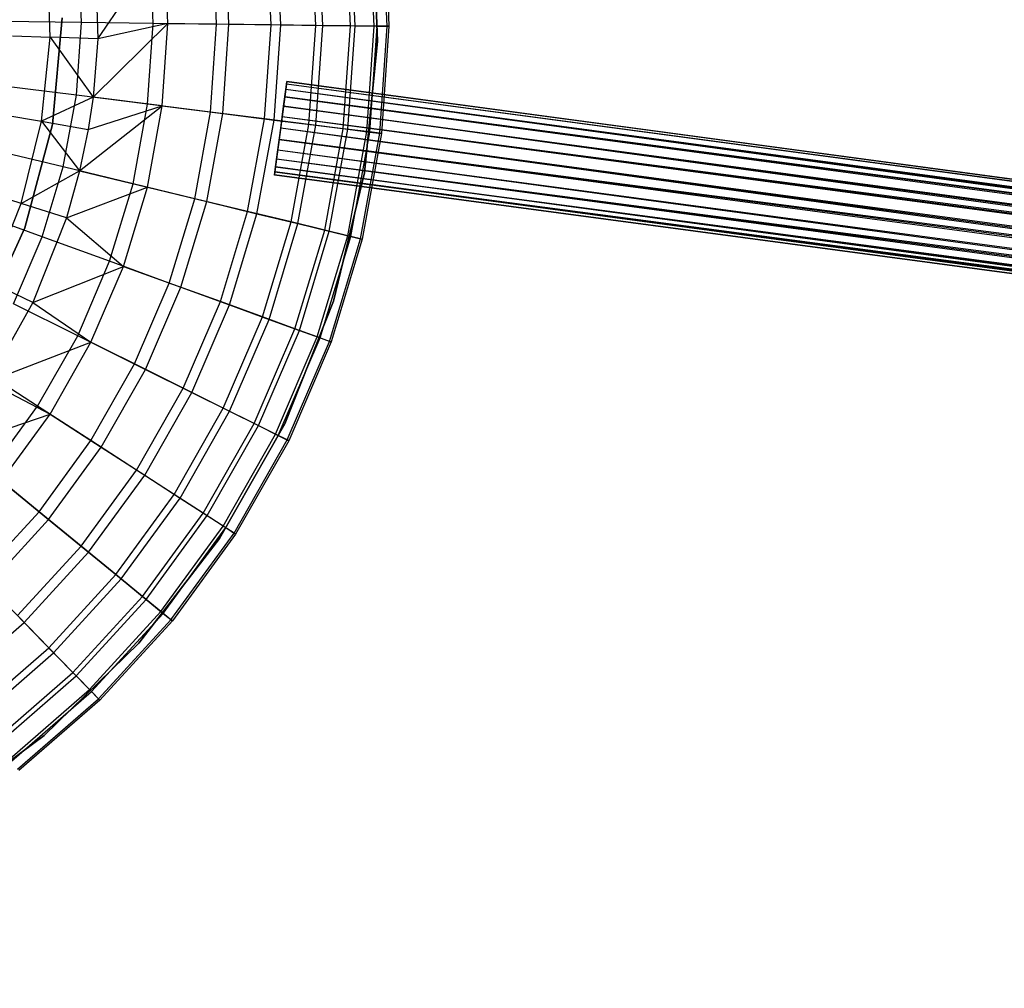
# Model space of a CAD drawing. Extents: x 3 to 49, y 3 to 103.
# Tile 44 of 101: x 28 to 31, y 23 to 26. Entities that reach past the tile are written whole.
import ezdxf

# ---------------------------------------------------------------- set-up
doc = ezdxf.new("R2010")
doc.units = 0
doc.header["$LTSCALE"] = 2.54
doc.layers.get('0').update_dxf_attribs({"linetype": 'CONTINUOUS'})

# ---------------------------------------------------------------- blocks, each defined once
blk = doc.blocks.new('HOTEL-MOOD-11782-11790_STL')
at = {"color": 0}
for p, q in [((29.0213, 26.3735, 125.5751), (29.0386, 25.9553, 125.5751)), ((29.0386, 25.9553, 125.6951), (29.0213, 26.3735, 125.6951)), ((29.0213, 26.3735, 125.5751), (29.0386, 25.9553, 125.5751)), ((29.0386, 25.9553, 125.6951), (29.0213, 26.3735, 125.6951)), ((28.9523, 26.0041, 133.8697), (28.9381, 26.3304, 133.8697)), ((28.9523, 26.0041, 133.8697), (28.9381, 26.3304, 133.8697)), ((28.9673, 26.0039, 132.1575), (28.953, 26.3319, 132.1575)), ((28.9673, 26.0039, 132.1575), (28.953, 26.3319, 132.1575)), ((29.0279, 26.0032, 133.5587), (29.0133, 26.338, 133.5587)), ((29.0279, 26.0032, 133.5587), (29.0133, 26.338, 133.5587)), ((29.0372, 26.0031, 132.5371), (29.0227, 26.3389, 132.5371)), ((29.0372, 26.0031, 132.5371), (29.0227, 26.3389, 132.5371)), ((29.0688, 26.0027, 133.2413), (29.054, 26.342, 133.2413)), ((29.0688, 26.0027, 133.2413), (29.054, 26.342, 133.2413)), ((29.0598, 26.3426, 132.9213), (29.0746, 26.0026, 132.9213)), ((29.0598, 26.3426, 132.9213), (29.0746, 26.0026, 132.9213)), ((28.7012, 26.0073, 134.4575), (28.6882, 26.3055, 134.4575)), ((28.7012, 26.0073, 134.4575), (28.6882, 26.3055, 134.4575)), ((28.7317, 26.0069, 131.423), (28.7185, 26.3085, 131.423)), ((28.7317, 26.0069, 131.423), (28.7185, 26.3085, 131.423)), ((28.8429, 26.0055, 134.1705), (28.8293, 26.3196, 134.1705)), ((28.8429, 26.0055, 134.1705), (28.8293, 26.3196, 134.1705)), ((28.8652, 26.0052, 131.7852), (28.8514, 26.3218, 131.7852)), ((28.8652, 26.0052, 131.7852), (28.8514, 26.3218, 131.7852)), ((28.1524, 25.9627, 130.4228), (28.3632, 26.273, 130.7393)), ((28.1524, 25.9627, 130.4228), (28.3632, 26.273, 130.7393)), ((28.3277, 26.012, 134.9761), (28.3165, 26.2684, 134.9761)), ((28.3277, 26.012, 134.9761), (28.3165, 26.2684, 134.9761)), ((28.3746, 26.0114, 130.7393), (28.3632, 26.273, 130.7393)), ((28.3746, 26.0114, 130.7393), (28.3632, 26.273, 130.7393)), ((28.5287, 26.0095, 134.7271), (28.5166, 26.2884, 134.7271)), ((28.5287, 26.0095, 134.7271), (28.5166, 26.2884, 134.7271)), ((28.5677, 26.009, 131.0735), (28.5554, 26.2922, 131.0735)), ((28.5677, 26.009, 131.0735), (28.5554, 26.2922, 131.0735)), ((28.0016, 25.9683, 130.196), (27.9932, 26.2361, 130.196)), ((28.0016, 25.9683, 130.196), (27.9932, 26.2361, 130.196)), ((28.1005, 26.0149, 135.2015), (28.0904, 26.2458, 135.2015)), ((28.1005, 26.0149, 135.2015), (28.0904, 26.2458, 135.2015)), ((28.1433, 26.2511, 130.4228), (28.1524, 25.9627, 130.4228)), ((28.1433, 26.2511, 130.4228), (28.1524, 25.9627, 130.4228)), ((28.1005, 26.0149, 135.2015), (27.8499, 26.0181, 135.4006)), ((28.1005, 26.0149, 135.2015), (27.8499, 26.0181, 135.4006)), ((28.009, 25.6913, 125.5751), (28.0398, 26.0292, 125.5751)), ((28.0398, 26.0292, 125.6951), (28.009, 25.6913, 125.6951)), ((28.0398, 26.0292, 125.6951), (28.009, 25.6913, 125.6951)), ((28.009, 25.6913, 125.5751), (28.0398, 26.0292, 125.5751)), ((28.0846, 25.7844, 135.2015), (28.1005, 26.0149, 135.2015)), ((28.0846, 25.7844, 135.2015), (28.1005, 26.0149, 135.2015)), ((28.3277, 26.012, 134.9761), (28.1005, 26.0149, 135.2015)), ((28.3277, 26.012, 134.9761), (28.1005, 26.0149, 135.2015)), ((28.1373, 25.7777, 130.4228), (28.3746, 26.0114, 130.7393)), ((28.1373, 25.7777, 130.4228), (28.3746, 26.0114, 130.7393)), ((28.3746, 26.0114, 130.7393), (28.1524, 25.9627, 130.4228)), ((28.3746, 26.0114, 130.7393), (28.1524, 25.9627, 130.4228)), ((28.3101, 25.7561, 134.9761), (28.3277, 26.012, 134.9761)), ((28.3101, 25.7561, 134.9761), (28.3277, 26.012, 134.9761)), ((28.5287, 26.0095, 134.7271), (28.3277, 26.012, 134.9761)), ((28.5287, 26.0095, 134.7271), (28.3277, 26.012, 134.9761)), ((28.3566, 25.7502, 130.7393), (28.3746, 26.0114, 130.7393)), ((28.3566, 25.7502, 130.7393), (28.3746, 26.0114, 130.7393)), ((28.3746, 26.0114, 130.7393), (28.5677, 26.009, 131.0735)), ((28.3746, 26.0114, 130.7393), (28.5677, 26.009, 131.0735)), ((28.5096, 25.731, 134.7271), (28.5287, 26.0095, 134.7271)), ((28.5096, 25.731, 134.7271), (28.5287, 26.0095, 134.7271)), ((28.7012, 26.0073, 134.4575), (28.5287, 26.0095, 134.7271)), ((28.7012, 26.0073, 134.4575), (28.5287, 26.0095, 134.7271)), ((28.5483, 25.7262, 131.0735), (28.5677, 26.009, 131.0735)), ((28.5483, 25.7262, 131.0735), (28.5677, 26.009, 131.0735)), ((28.5677, 26.009, 131.0735), (28.7317, 26.0069, 131.423)), ((28.5677, 26.009, 131.0735), (28.7317, 26.0069, 131.423)), ((28.6807, 25.7095, 134.4575), (28.7012, 26.0073, 134.4575)), ((28.6807, 25.7095, 134.4575), (28.7012, 26.0073, 134.4575)), ((28.8429, 26.0055, 134.1705), (28.7012, 26.0073, 134.4575)), ((28.8429, 26.0055, 134.1705), (28.7012, 26.0073, 134.4575)), ((28.7109, 25.7057, 131.423), (28.7317, 26.0069, 131.423)), ((28.7109, 25.7057, 131.423), (28.7317, 26.0069, 131.423)), ((28.7317, 26.0069, 131.423), (28.8652, 26.0052, 131.7852)), ((28.7317, 26.0069, 131.423), (28.8652, 26.0052, 131.7852)), ((28.8213, 25.6919, 134.1705), (28.8429, 26.0055, 134.1705)), ((28.8213, 25.6919, 134.1705), (28.8429, 26.0055, 134.1705)), ((28.9523, 26.0041, 133.8697), (28.8429, 26.0055, 134.1705)), ((28.9523, 26.0041, 133.8697), (28.8429, 26.0055, 134.1705)), ((28.8434, 25.6891, 131.7852), (28.8652, 26.0052, 131.7852)), ((28.8434, 25.6891, 131.7852), (28.8652, 26.0052, 131.7852)), ((28.8652, 26.0052, 131.7852), (28.9673, 26.0039, 132.1575)), ((28.8652, 26.0052, 131.7852), (28.9673, 26.0039, 132.1575)), ((28.9298, 25.6783, 133.8697), (28.9523, 26.0041, 133.8697)), ((28.9298, 25.6783, 133.8697), (28.9523, 26.0041, 133.8697)), ((28.9447, 25.6764, 132.1575), (28.9673, 26.0039, 132.1575)), ((28.9447, 25.6764, 132.1575), (28.9673, 26.0039, 132.1575)), ((29.0279, 26.0032, 133.5587), (28.9523, 26.0041, 133.8697)), ((29.0279, 26.0032, 133.5587), (28.9523, 26.0041, 133.8697)), ((28.9673, 26.0039, 132.1575), (29.0372, 26.0031, 132.5371)), ((28.9673, 26.0039, 132.1575), (29.0372, 26.0031, 132.5371)), ((29.0048, 25.6689, 133.5587), (29.0279, 26.0032, 133.5587)), ((29.0048, 25.6689, 133.5587), (29.0279, 26.0032, 133.5587)), ((29.0142, 25.6677, 132.5371), (29.0372, 26.0031, 132.5371)), ((29.0142, 25.6677, 132.5371), (29.0372, 26.0031, 132.5371)), ((29.0688, 26.0027, 133.2413), (29.0279, 26.0032, 133.5587)), ((29.0688, 26.0027, 133.2413), (29.0279, 26.0032, 133.5587)), ((29.0372, 26.0031, 132.5371), (29.0746, 26.0026, 132.9213)), ((29.0372, 26.0031, 132.5371), (29.0746, 26.0026, 132.9213)), ((29.0455, 25.6638, 133.2413), (29.0688, 26.0027, 133.2413)), ((29.0455, 25.6638, 133.2413), (29.0688, 26.0027, 133.2413)), ((29.0746, 26.0026, 132.9213), (29.0512, 25.663, 132.9213)), ((29.0746, 26.0026, 132.9213), (29.0512, 25.663, 132.9213)), ((29.0746, 26.0026, 132.9213), (29.0688, 26.0027, 133.2413)), ((29.0746, 26.0026, 132.9213), (29.0688, 26.0027, 133.2413)), ((27.8816, 25.9727, 129.9515), (28.0016, 25.9683, 130.196)), ((27.8816, 25.9727, 129.9515), (28.0016, 25.9683, 130.196)), ((27.9734, 25.7018, 130.196), (28.0016, 25.9683, 130.196)), ((27.9734, 25.7018, 130.196), (28.0016, 25.9683, 130.196)), ((28.0016, 25.9683, 130.196), (28.1373, 25.7777, 130.4228)), ((28.1524, 25.9627, 130.4228), (28.0016, 25.9683, 130.196)), ((28.1524, 25.9627, 130.4228), (28.0016, 25.9683, 130.196)), ((28.0016, 25.9683, 130.196), (28.1373, 25.7777, 130.4228)), ((28.1524, 25.9627, 130.4228), (28.1373, 25.7777, 130.4228)), ((28.1524, 25.9627, 130.4228), (28.1373, 25.7777, 130.4228)), ((29.0386, 25.9553, 125.5751), (28.9975, 25.5388, 125.5751)), ((28.9975, 25.5388, 125.6951), (29.0386, 25.9553, 125.6951)), ((29.0386, 25.9553, 125.5751), (28.9975, 25.5388, 125.5751)), ((28.9975, 25.5388, 125.6951), (29.0386, 25.9553, 125.6951)), ((29.0386, 25.9553, 125.5751), (29.0386, 25.9553, 125.6951)), ((29.0386, 25.9553, 125.5751), (29.0386, 25.9553, 125.6951)), ((28.7482, 25.8024, 125.9566), (28.7516, 25.8277, 125.8895)), ((28.7482, 25.8024, 125.9566), (28.7516, 25.8277, 125.8895)), ((28.7516, 25.8277, 125.8895), (28.7504, 25.8191, 125.8182)), ((28.7516, 25.8277, 125.8895), (28.7504, 25.8191, 125.8182)), ((28.7516, 25.8277, 125.8895), (47.9726, 23.2507, 125.8895)), ((47.9692, 23.2255, 125.9566), (28.7516, 25.8277, 125.8895)), ((47.9692, 23.2255, 125.9566), (28.7516, 25.8277, 125.8895)), ((47.9715, 23.2421, 125.9246), (28.7516, 25.8277, 125.8895)), ((47.9715, 23.2421, 125.9246), (28.7516, 25.8277, 125.8895)), ((28.7516, 25.8277, 125.8895), (47.9726, 23.2507, 125.8895)), ((28.0846, 25.7844, 135.2015), (27.8359, 25.8156, 135.4006)), ((28.0846, 25.7844, 135.2015), (27.8359, 25.8156, 135.4006)), ((28.741, 25.7492, 126.0042), (28.7482, 25.8024, 125.9566)), ((28.741, 25.7492, 126.0042), (28.7482, 25.8024, 125.9566)), ((28.7504, 25.8191, 125.8182), (28.745, 25.7787, 125.7591)), ((28.7504, 25.8191, 125.8182), (28.745, 25.7787, 125.7591)), ((47.9621, 23.1722, 126.0042), (28.7482, 25.8024, 125.9566)), ((47.9661, 23.2017, 125.9837), (28.7482, 25.8024, 125.9566)), ((47.9621, 23.1722, 126.0042), (28.7482, 25.8024, 125.9566)), ((47.9661, 23.2017, 125.9837), (28.7482, 25.8024, 125.9566)), ((47.9692, 23.2255, 125.9566), (28.7482, 25.8024, 125.9566)), ((47.9692, 23.2255, 125.9566), (28.7482, 25.8024, 125.9566)), ((47.9726, 23.2507, 125.8533), (28.7504, 25.8191, 125.8182)), ((47.9726, 23.2507, 125.8895), (28.7504, 25.8191, 125.8182)), ((47.9726, 23.2507, 125.8895), (28.7504, 25.8191, 125.8182)), ((47.9726, 23.2507, 125.8533), (28.7504, 25.8191, 125.8182)), ((47.9715, 23.2421, 125.8182), (28.7504, 25.8191, 125.8182)), ((47.9715, 23.2421, 125.8182), (28.7504, 25.8191, 125.8182)), ((28.1373, 25.7777, 130.4228), (27.9734, 25.7018, 130.196)), ((28.1373, 25.7777, 130.4228), (27.9734, 25.7018, 130.196)), ((28.043, 25.557, 135.2015), (28.0846, 25.7844, 135.2015)), ((28.043, 25.557, 135.2015), (28.0846, 25.7844, 135.2015)), ((28.3101, 25.7561, 134.9761), (28.0846, 25.7844, 135.2015)), ((28.3101, 25.7561, 134.9761), (28.0846, 25.7844, 135.2015)), ((28.1373, 25.7777, 130.4228), (28.122, 25.6758, 130.4228)), ((28.1373, 25.7777, 130.4228), (28.122, 25.6758, 130.4228)), ((28.3566, 25.7502, 130.7393), (28.1373, 25.7777, 130.4228)), ((28.3566, 25.7502, 130.7393), (28.1373, 25.7777, 130.4228)), ((28.745, 25.7787, 125.7591), (28.7365, 25.7157, 125.7258)), ((28.745, 25.7787, 125.7591), (28.7365, 25.7157, 125.7258)), ((28.745, 25.7787, 125.7591), (47.9661, 23.2017, 125.7591)), ((47.9715, 23.2421, 125.8182), (28.745, 25.7787, 125.7591)), ((47.9715, 23.2421, 125.8182), (28.745, 25.7787, 125.7591)), ((47.9692, 23.2255, 125.7862), (28.745, 25.7787, 125.7591)), ((47.9692, 23.2255, 125.7862), (28.745, 25.7787, 125.7591)), ((28.745, 25.7787, 125.7591), (47.9661, 23.2017, 125.7591)), ((28.0947, 25.5445, 130.4228), (28.3566, 25.7502, 130.7393)), ((28.0947, 25.5445, 130.4228), (28.3566, 25.7502, 130.7393)), ((28.122, 25.6758, 130.4228), (28.3566, 25.7502, 130.7393)), ((28.122, 25.6758, 130.4228), (28.3566, 25.7502, 130.7393)), ((28.2639, 25.5037, 134.9761), (28.3101, 25.7561, 134.9761)), ((28.2639, 25.5037, 134.9761), (28.3101, 25.7561, 134.9761)), ((28.3095, 25.4926, 130.7393), (28.3566, 25.7502, 130.7393)), ((28.3095, 25.4926, 130.7393), (28.3566, 25.7502, 130.7393)), ((28.5096, 25.731, 134.7271), (28.3101, 25.7561, 134.9761)), ((28.5096, 25.731, 134.7271), (28.3101, 25.7561, 134.9761)), ((28.3566, 25.7502, 130.7393), (28.5483, 25.7262, 131.0735)), ((28.3566, 25.7502, 130.7393), (28.5483, 25.7262, 131.0735)), ((28.7318, 25.6801, 126.0214), (28.741, 25.7492, 126.0042)), ((28.7318, 25.6801, 126.0214), (28.741, 25.7492, 126.0042)), ((28.741, 25.7492, 126.0042), (47.9621, 23.1722, 126.0042)), ((47.9528, 23.1031, 126.0214), (28.741, 25.7492, 126.0042)), ((47.9528, 23.1031, 126.0214), (28.741, 25.7492, 126.0042)), ((47.9576, 23.1387, 126.0171), (28.741, 25.7492, 126.0042)), ((47.9576, 23.1387, 126.0171), (28.741, 25.7492, 126.0042)), ((28.741, 25.7492, 126.0042), (47.9621, 23.1722, 126.0042)), ((27.8551, 25.7226, 129.9515), (27.9734, 25.7018, 130.196)), ((27.8551, 25.7226, 129.9515), (27.9734, 25.7018, 130.196)), ((28.4593, 25.4564, 134.7271), (28.5096, 25.731, 134.7271)), ((28.4593, 25.4564, 134.7271), (28.5096, 25.731, 134.7271)), ((28.4972, 25.4473, 131.0735), (28.5483, 25.7262, 131.0735)), ((28.4972, 25.4473, 131.0735), (28.5483, 25.7262, 131.0735)), ((28.6807, 25.7095, 134.4575), (28.5096, 25.731, 134.7271)), ((28.6807, 25.7095, 134.4575), (28.5096, 25.731, 134.7271)), ((28.5483, 25.7262, 131.0735), (28.7109, 25.7057, 131.423)), ((28.5483, 25.7262, 131.0735), (28.7109, 25.7057, 131.423)), ((28.627, 25.4159, 134.4575), (28.6807, 25.7095, 134.4575)), ((28.627, 25.4159, 134.4575), (28.6807, 25.7095, 134.4575)), ((28.6566, 25.4088, 131.423), (28.7109, 25.7057, 131.423)), ((28.6566, 25.4088, 131.423), (28.7109, 25.7057, 131.423)), ((28.8213, 25.6919, 134.1705), (28.6807, 25.7095, 134.4575)), ((28.8213, 25.6919, 134.1705), (28.6807, 25.7095, 134.4575)), ((28.7109, 25.7057, 131.423), (28.8434, 25.6891, 131.7852)), ((28.7109, 25.7057, 131.423), (28.8434, 25.6891, 131.7852)), ((28.7365, 25.7157, 125.7258), (28.727, 25.6445, 125.7258)), ((28.7365, 25.7157, 125.7258), (28.727, 25.6445, 125.7258)), ((47.9661, 23.2017, 125.7591), (28.7365, 25.7157, 125.7258)), ((47.9621, 23.1722, 125.7386), (28.7365, 25.7157, 125.7258)), ((47.9661, 23.2017, 125.7591), (28.7365, 25.7157, 125.7258)), ((47.9621, 23.1722, 125.7386), (28.7365, 25.7157, 125.7258)), ((47.9576, 23.1387, 125.7258), (28.7365, 25.7157, 125.7258)), ((47.9576, 23.1387, 125.7258), (28.7365, 25.7157, 125.7258)), ((27.9092, 25.4417, 130.196), (27.9734, 25.7018, 130.196)), ((27.9092, 25.4417, 130.196), (27.9734, 25.7018, 130.196)), ((27.9216, 25.3636, 125.5751), (28.009, 25.6913, 125.5751)), ((28.009, 25.6913, 125.6951), (27.9216, 25.3636, 125.6951)), ((28.009, 25.6913, 125.6951), (27.9216, 25.3636, 125.6951)), ((27.9216, 25.3636, 125.5751), (28.009, 25.6913, 125.5751)), ((27.9734, 25.7018, 130.196), (28.0947, 25.5445, 130.4228)), ((27.9734, 25.7018, 130.196), (28.0947, 25.5445, 130.4228)), ((27.9734, 25.7018, 130.196), (28.122, 25.6758, 130.4228)), ((27.9734, 25.7018, 130.196), (28.122, 25.6758, 130.4228)), ((28.009, 25.6913, 125.6951), (28.009, 25.6913, 125.5751)), ((28.009, 25.6913, 125.6951), (28.009, 25.6913, 125.5751)), ((28.122, 25.6758, 130.4228), (28.0947, 25.5445, 130.4228)), ((28.122, 25.6758, 130.4228), (28.0947, 25.5445, 130.4228)), ((28.7225, 25.611, 126.0042), (28.7318, 25.6801, 126.0214)), ((28.7225, 25.611, 126.0042), (28.7318, 25.6801, 126.0214)), ((47.9436, 23.034, 126.0042), (28.7318, 25.6801, 126.0214)), ((47.9481, 23.0675, 126.0171), (28.7318, 25.6801, 126.0214)), ((47.9436, 23.034, 126.0042), (28.7318, 25.6801, 126.0214)), ((47.9481, 23.0675, 126.0171), (28.7318, 25.6801, 126.0214)), ((47.9528, 23.1031, 126.0214), (28.7318, 25.6801, 126.0214)), ((47.9528, 23.1031, 126.0214), (28.7318, 25.6801, 126.0214)), ((28.7648, 25.3827, 134.1705), (28.8213, 25.6919, 134.1705)), ((28.7648, 25.3827, 134.1705), (28.8213, 25.6919, 134.1705)), ((28.7864, 25.3774, 131.7852), (28.8434, 25.6891, 131.7852)), ((28.7864, 25.3774, 131.7852), (28.8434, 25.6891, 131.7852)), ((28.9298, 25.6783, 133.8697), (28.8213, 25.6919, 134.1705)), ((28.9298, 25.6783, 133.8697), (28.8213, 25.6919, 134.1705)), ((28.8434, 25.6891, 131.7852), (28.9447, 25.6764, 132.1575)), ((28.8434, 25.6891, 131.7852), (28.9447, 25.6764, 132.1575)), ((28.871, 25.357, 133.8697), (28.9298, 25.6783, 133.8697)), ((28.871, 25.357, 133.8697), (28.9298, 25.6783, 133.8697)), ((28.8856, 25.3535, 132.1575), (28.9447, 25.6764, 132.1575)), ((28.8856, 25.3535, 132.1575), (28.9447, 25.6764, 132.1575)), ((29.0048, 25.6689, 133.5587), (28.9298, 25.6783, 133.8697)), ((29.0048, 25.6689, 133.5587), (28.9298, 25.6783, 133.8697)), ((28.9447, 25.6764, 132.1575), (29.0142, 25.6677, 132.5371)), ((28.9447, 25.6764, 132.1575), (29.0142, 25.6677, 132.5371)), ((28.727, 25.6445, 125.7258), (28.7186, 25.5815, 125.7591)), ((28.727, 25.6445, 125.7258), (28.7186, 25.5815, 125.7591)), ((28.727, 25.6445, 125.7258), (47.9481, 23.0675, 125.7258)), ((47.9576, 23.1387, 125.7258), (28.727, 25.6445, 125.7258)), ((47.9576, 23.1387, 125.7258), (28.727, 25.6445, 125.7258)), ((47.9528, 23.1031, 125.7214), (28.727, 25.6445, 125.7258)), ((47.9528, 23.1031, 125.7214), (28.727, 25.6445, 125.7258)), ((28.727, 25.6445, 125.7258), (47.9481, 23.0675, 125.7258)), ((28.9445, 25.3392, 133.5587), (29.0048, 25.6689, 133.5587)), ((28.9445, 25.3392, 133.5587), (29.0048, 25.6689, 133.5587)), ((28.9537, 25.337, 132.5371), (29.0142, 25.6677, 132.5371)), ((28.9537, 25.337, 132.5371), (29.0142, 25.6677, 132.5371)), ((28.9843, 25.3296, 133.2413), (29.0455, 25.6638, 133.2413)), ((28.9843, 25.3296, 133.2413), (29.0455, 25.6638, 133.2413)), ((29.0512, 25.663, 132.9213), (28.9899, 25.3282, 132.9213)), ((29.0512, 25.663, 132.9213), (28.9899, 25.3282, 132.9213)), ((29.0455, 25.6638, 133.2413), (29.0048, 25.6689, 133.5587)), ((29.0455, 25.6638, 133.2413), (29.0048, 25.6689, 133.5587)), ((29.0142, 25.6677, 132.5371), (29.0512, 25.663, 132.9213)), ((29.0142, 25.6677, 132.5371), (29.0512, 25.663, 132.9213)), ((29.0512, 25.663, 132.9213), (29.0455, 25.6638, 133.2413)), ((29.0512, 25.663, 132.9213), (29.0455, 25.6638, 133.2413)), ((28.043, 25.557, 135.2015), (27.7994, 25.6159, 135.4006)), ((28.043, 25.557, 135.2015), (27.7994, 25.6159, 135.4006)), ((28.7154, 25.5577, 125.9566), (28.7225, 25.611, 126.0042)), ((28.7154, 25.5577, 125.9566), (28.7225, 25.611, 126.0042)), ((28.7225, 25.611, 126.0042), (47.9436, 23.034, 126.0042)), ((28.7225, 25.611, 126.0042), (47.9436, 23.034, 126.0042)), ((28.7225, 25.611, 126.0042), (47.9396, 23.0045, 125.9837)), ((28.7225, 25.611, 126.0042), (47.9396, 23.0045, 125.9837)), ((28.7186, 25.5815, 125.7591), (28.7131, 25.5411, 125.8182)), ((28.7186, 25.5815, 125.7591), (28.7131, 25.5411, 125.8182)), ((47.9481, 23.0675, 125.7258), (28.7186, 25.5815, 125.7591)), ((47.9436, 23.034, 125.7386), (28.7186, 25.5815, 125.7591)), ((47.9481, 23.0675, 125.7258), (28.7186, 25.5815, 125.7591)), ((47.9436, 23.034, 125.7386), (28.7186, 25.5815, 125.7591)), ((47.9396, 23.0045, 125.7591), (28.7186, 25.5815, 125.7591)), ((47.9396, 23.0045, 125.7591), (28.7186, 25.5815, 125.7591)), ((27.9762, 25.3358, 135.2015), (28.043, 25.557, 135.2015)), ((27.9762, 25.3358, 135.2015), (28.043, 25.557, 135.2015)), ((28.2639, 25.5037, 134.9761), (28.043, 25.557, 135.2015)), ((28.2639, 25.5037, 134.9761), (28.043, 25.557, 135.2015)), ((28.712, 25.5325, 125.8895), (28.7154, 25.5577, 125.9566)), ((28.712, 25.5325, 125.8895), (28.7154, 25.5577, 125.9566)), ((28.7154, 25.5577, 125.9566), (47.9396, 23.0045, 125.9837)), ((28.7154, 25.5577, 125.9566), (47.9396, 23.0045, 125.9837)), ((28.7154, 25.5577, 125.9566), (47.9364, 22.9807, 125.9566)), ((47.9331, 22.9555, 125.8895), (28.7154, 25.5577, 125.9566)), ((47.9331, 22.9555, 125.8895), (28.7154, 25.5577, 125.9566)), ((47.9342, 22.9641, 125.9246), (28.7154, 25.5577, 125.9566)), ((47.9342, 22.9641, 125.9246), (28.7154, 25.5577, 125.9566)), ((28.7154, 25.5577, 125.9566), (47.9364, 22.9807, 125.9566)), ((27.9092, 25.4417, 130.196), (28.0947, 25.5445, 130.4228)), ((27.9092, 25.4417, 130.196), (28.0947, 25.5445, 130.4228)), ((28.0947, 25.5445, 130.4228), (28.0529, 25.3956, 130.4228)), ((28.0947, 25.5445, 130.4228), (28.0529, 25.3956, 130.4228)), ((28.0947, 25.5445, 130.4228), (28.3095, 25.4926, 130.7393)), ((28.0947, 25.5445, 130.4228), (28.3095, 25.4926, 130.7393)), ((28.7131, 25.5411, 125.8182), (28.7118, 25.5314, 125.8714)), ((28.7131, 25.5411, 125.8182), (28.7118, 25.5314, 125.8714)), ((28.7118, 25.5314, 125.8714), (28.712, 25.5325, 125.8895)), ((28.7118, 25.5314, 125.8714), (28.712, 25.5325, 125.8895)), ((47.9342, 22.9641, 125.8182), (28.7118, 25.5314, 125.8714)), ((47.9342, 22.9641, 125.8182), (28.7118, 25.5314, 125.8714)), ((47.9331, 22.9555, 125.8533), (28.7118, 25.5314, 125.8714)), ((47.9331, 22.9555, 125.8533), (28.7118, 25.5314, 125.8714)), ((28.712, 25.5325, 125.8895), (47.9331, 22.9555, 125.8895)), ((47.9331, 22.9555, 125.8533), (28.712, 25.5325, 125.8895)), ((47.9331, 22.9555, 125.8533), (28.712, 25.5325, 125.8895)), ((47.9329, 22.9544, 125.8714), (28.712, 25.5325, 125.8895)), ((47.9329, 22.9544, 125.8714), (28.712, 25.5325, 125.8895)), ((28.712, 25.5325, 125.8895), (47.9331, 22.9555, 125.8895)), ((28.7131, 25.5411, 125.8182), (47.9342, 22.9641, 125.8182)), ((47.9396, 23.0045, 125.7591), (28.7131, 25.5411, 125.8182)), ((47.9396, 23.0045, 125.7591), (28.7131, 25.5411, 125.8182)), ((47.9364, 22.9807, 125.7862), (28.7131, 25.5411, 125.8182)), ((47.9364, 22.9807, 125.7862), (28.7131, 25.5411, 125.8182)), ((28.7131, 25.5411, 125.8182), (47.9342, 22.9641, 125.8182)), ((28.9975, 25.5388, 125.5751), (28.8988, 25.1321, 125.5751)), ((28.8988, 25.1321, 125.6951), (28.9975, 25.5388, 125.6951)), ((28.9975, 25.5388, 125.5751), (28.8988, 25.1321, 125.5751)), ((28.8988, 25.1321, 125.6951), (28.9975, 25.5388, 125.6951)), ((28.9975, 25.5388, 125.5751), (28.9975, 25.5388, 125.6951)), ((28.9975, 25.5388, 125.5751), (28.9975, 25.5388, 125.6951)), ((28.0529, 25.3956, 130.4228), (28.3095, 25.4926, 130.7393)), ((28.0529, 25.3956, 130.4228), (28.3095, 25.4926, 130.7393)), ((28.1897, 25.258, 134.9761), (28.2639, 25.5037, 134.9761)), ((28.1897, 25.258, 134.9761), (28.2639, 25.5037, 134.9761)), ((28.2338, 25.242, 130.7393), (28.3095, 25.4926, 130.7393)), ((28.2338, 25.242, 130.7393), (28.3095, 25.4926, 130.7393)), ((28.4593, 25.4564, 134.7271), (28.2639, 25.5037, 134.9761)), ((28.4593, 25.4564, 134.7271), (28.2639, 25.5037, 134.9761)), ((28.3095, 25.4926, 130.7393), (28.4972, 25.4473, 131.0735)), ((28.3095, 25.4926, 130.7393), (28.4972, 25.4473, 131.0735)), ((27.9092, 25.4417, 130.196), (27.7948, 25.4784, 129.9515)), ((27.9092, 25.4417, 130.196), (27.7948, 25.4784, 129.9515)), ((28.3787, 25.1892, 134.7271), (28.4593, 25.4564, 134.7271)), ((28.3787, 25.1892, 134.7271), (28.4593, 25.4564, 134.7271)), ((28.627, 25.4159, 134.4575), (28.4593, 25.4564, 134.7271)), ((28.627, 25.4159, 134.4575), (28.4593, 25.4564, 134.7271)), ((27.8102, 25.1927, 130.196), (27.9092, 25.4417, 130.196)), ((27.8102, 25.1927, 130.196), (27.9092, 25.4417, 130.196)), ((28.0529, 25.3956, 130.4228), (27.9092, 25.4417, 130.196)), ((28.0529, 25.3956, 130.4228), (27.9092, 25.4417, 130.196)), ((28.4153, 25.1759, 131.0735), (28.4972, 25.4473, 131.0735)), ((28.4153, 25.1759, 131.0735), (28.4972, 25.4473, 131.0735)), ((28.4972, 25.4473, 131.0735), (28.6566, 25.4088, 131.423)), ((28.4972, 25.4473, 131.0735), (28.6566, 25.4088, 131.423)), ((27.9762, 25.3358, 135.2015), (27.7407, 25.4216, 135.4006)), ((27.9762, 25.3358, 135.2015), (27.7407, 25.4216, 135.4006)), ((28.0529, 25.3956, 130.4228), (27.9463, 25.1275, 130.4228)), ((28.0529, 25.3956, 130.4228), (27.9463, 25.1275, 130.4228)), ((28.0529, 25.3956, 130.4228), (28.2338, 25.242, 130.7393)), ((28.0529, 25.3956, 130.4228), (28.2338, 25.242, 130.7393)), ((28.5407, 25.1302, 134.4575), (28.627, 25.4159, 134.4575)), ((28.5407, 25.1302, 134.4575), (28.627, 25.4159, 134.4575)), ((28.5693, 25.1198, 131.423), (28.6566, 25.4088, 131.423)), ((28.5693, 25.1198, 131.423), (28.6566, 25.4088, 131.423)), ((28.7648, 25.3827, 134.1705), (28.627, 25.4159, 134.4575)), ((28.7648, 25.3827, 134.1705), (28.627, 25.4159, 134.4575)), ((28.6566, 25.4088, 131.423), (28.7864, 25.3774, 131.7852)), ((28.6566, 25.4088, 131.423), (28.7864, 25.3774, 131.7852)), ((27.7801, 25.0553, 125.5751), (27.9216, 25.3636, 125.5751)), ((27.9216, 25.3636, 125.6951), (27.7801, 25.0553, 125.6951)), ((27.9216, 25.3636, 125.6951), (27.7801, 25.0553, 125.6951)), ((27.7801, 25.0553, 125.5751), (27.9216, 25.3636, 125.5751)), ((27.9216, 25.3636, 125.6951), (27.9216, 25.3636, 125.5751)), ((27.9216, 25.3636, 125.6951), (27.9216, 25.3636, 125.5751)), ((28.6739, 25.0817, 134.1705), (28.7648, 25.3827, 134.1705)), ((28.6739, 25.0817, 134.1705), (28.7648, 25.3827, 134.1705)), ((28.6948, 25.0741, 131.7852), (28.7864, 25.3774, 131.7852)), ((28.6948, 25.0741, 131.7852), (28.7864, 25.3774, 131.7852)), ((28.871, 25.357, 133.8697), (28.7648, 25.3827, 134.1705)), ((28.871, 25.357, 133.8697), (28.7648, 25.3827, 134.1705)), ((28.7864, 25.3774, 131.7852), (28.8856, 25.3535, 132.1575)), ((28.7864, 25.3774, 131.7852), (28.8856, 25.3535, 132.1575)), ((27.8851, 25.1234, 135.2015), (27.9762, 25.3358, 135.2015)), ((27.8851, 25.1234, 135.2015), (27.9762, 25.3358, 135.2015)), ((28.1897, 25.258, 134.9761), (27.9762, 25.3358, 135.2015)), ((28.1897, 25.258, 134.9761), (27.9762, 25.3358, 135.2015)), ((28.7767, 25.0443, 133.8697), (28.871, 25.357, 133.8697)), ((28.7767, 25.0443, 133.8697), (28.871, 25.357, 133.8697)), ((28.7908, 25.0391, 132.1575), (28.8856, 25.3535, 132.1575)), ((28.7908, 25.0391, 132.1575), (28.8856, 25.3535, 132.1575)), ((28.8477, 25.0184, 133.5587), (28.9445, 25.3392, 133.5587)), ((28.8477, 25.0184, 133.5587), (28.9445, 25.3392, 133.5587)), ((28.8565, 25.0152, 132.5371), (28.9537, 25.337, 132.5371)), ((28.8565, 25.0152, 132.5371), (28.9537, 25.337, 132.5371)), ((28.9445, 25.3392, 133.5587), (28.871, 25.357, 133.8697)), ((28.9445, 25.3392, 133.5587), (28.871, 25.357, 133.8697)), ((28.8856, 25.3535, 132.1575), (28.9537, 25.337, 132.5371)), ((28.8856, 25.3535, 132.1575), (28.9537, 25.337, 132.5371)), ((28.8862, 25.0044, 133.2413), (28.9843, 25.3296, 133.2413)), ((28.8862, 25.0044, 133.2413), (28.9843, 25.3296, 133.2413)), ((28.9843, 25.3296, 133.2413), (28.9445, 25.3392, 133.5587)), ((28.9843, 25.3296, 133.2413), (28.9445, 25.3392, 133.5587)), ((28.9537, 25.337, 132.5371), (28.9899, 25.3282, 132.9213)), ((28.9537, 25.337, 132.5371), (28.9899, 25.3282, 132.9213)), ((28.9899, 25.3282, 132.9213), (28.9843, 25.3296, 133.2413)), ((28.9899, 25.3282, 132.9213), (28.9843, 25.3296, 133.2413)), ((28.9899, 25.3282, 132.9213), (28.8916, 25.0024, 132.9213)), ((28.9899, 25.3282, 132.9213), (28.8916, 25.0024, 132.9213)), ((27.9463, 25.1275, 130.4228), (28.2338, 25.242, 130.7393)), ((27.9463, 25.1275, 130.4228), (28.2338, 25.242, 130.7393)), ((28.0886, 25.0222, 134.9761), (28.1897, 25.258, 134.9761)), ((28.0886, 25.0222, 134.9761), (28.1897, 25.258, 134.9761)), ((28.1306, 25.0014, 130.7393), (28.2338, 25.242, 130.7393)), ((28.1306, 25.0014, 130.7393), (28.2338, 25.242, 130.7393)), ((28.3787, 25.1892, 134.7271), (28.1897, 25.258, 134.9761)), ((28.3787, 25.1892, 134.7271), (28.1897, 25.258, 134.9761)), ((28.2338, 25.242, 130.7393), (28.4153, 25.1759, 131.0735)), ((28.2338, 25.242, 130.7393), (28.4153, 25.1759, 131.0735)), ((27.9463, 25.1275, 130.4228), (27.8102, 25.1927, 130.196)), ((27.9463, 25.1275, 130.4228), (27.8102, 25.1927, 130.196)), ((28.2686, 24.9327, 134.7271), (28.3787, 25.1892, 134.7271)), ((28.2686, 24.9327, 134.7271), (28.3787, 25.1892, 134.7271)), ((28.3035, 24.9154, 131.0735), (28.4153, 25.1759, 131.0735)), ((28.3035, 24.9154, 131.0735), (28.4153, 25.1759, 131.0735)), ((28.5407, 25.1302, 134.4575), (28.3787, 25.1892, 134.7271)), ((28.5407, 25.1302, 134.4575), (28.3787, 25.1892, 134.7271)), ((28.4153, 25.1759, 131.0735), (28.5693, 25.1198, 131.423)), ((28.4153, 25.1759, 131.0735), (28.5693, 25.1198, 131.423)), ((27.9463, 25.1275, 130.4228), (27.8041, 24.8765, 130.4228)), ((27.9463, 25.1275, 130.4228), (27.8041, 24.8765, 130.4228)), ((28.0886, 25.0222, 134.9761), (27.8851, 25.1234, 135.2015)), ((28.0886, 25.0222, 134.9761), (27.8851, 25.1234, 135.2015)), ((27.9463, 25.1275, 130.4228), (28.1306, 25.0014, 130.7393)), ((27.9463, 25.1275, 130.4228), (28.1306, 25.0014, 130.7393)), ((28.423, 24.8559, 134.4575), (28.5407, 25.1302, 134.4575)), ((28.423, 24.8559, 134.4575), (28.5407, 25.1302, 134.4575)), ((28.4503, 24.8424, 131.423), (28.5693, 25.1198, 131.423)), ((28.4503, 24.8424, 131.423), (28.5693, 25.1198, 131.423)), ((28.6739, 25.0817, 134.1705), (28.5407, 25.1302, 134.4575)), ((28.6739, 25.0817, 134.1705), (28.5407, 25.1302, 134.4575)), ((28.5693, 25.1198, 131.423), (28.6948, 25.0741, 131.7852)), ((28.5693, 25.1198, 131.423), (28.6948, 25.0741, 131.7852)), ((28.8988, 25.1321, 125.5751), (28.7445, 24.743, 125.5751)), ((28.7445, 24.743, 125.6951), (28.8988, 25.1321, 125.6951)), ((28.8988, 25.1321, 125.5751), (28.7445, 24.743, 125.5751)), ((28.7445, 24.743, 125.6951), (28.8988, 25.1321, 125.6951)), ((28.8988, 25.1321, 125.5751), (28.8988, 25.1321, 125.6951)), ((28.8988, 25.1321, 125.5751), (28.8988, 25.1321, 125.6951)), ((28.5499, 24.7928, 134.1705), (28.6739, 25.0817, 134.1705)), ((28.5499, 24.7928, 134.1705), (28.6739, 25.0817, 134.1705)), ((28.7767, 25.0443, 133.8697), (28.6739, 25.0817, 134.1705)), ((28.7767, 25.0443, 133.8697), (28.6739, 25.0817, 134.1705)), ((28.5698, 24.7829, 131.7852), (28.6948, 25.0741, 131.7852)), ((28.5698, 24.7829, 131.7852), (28.6948, 25.0741, 131.7852)), ((28.6948, 25.0741, 131.7852), (28.7908, 25.0391, 132.1575)), ((28.6948, 25.0741, 131.7852), (28.7908, 25.0391, 132.1575)), ((27.9616, 24.7993, 134.9761), (28.0886, 25.0222, 134.9761)), ((27.9616, 24.7993, 134.9761), (28.0886, 25.0222, 134.9761)), ((28.2686, 24.9327, 134.7271), (28.0886, 25.0222, 134.9761)), ((28.2686, 24.9327, 134.7271), (28.0886, 25.0222, 134.9761)), ((28.6479, 24.7441, 133.8697), (28.7767, 25.0443, 133.8697)), ((28.6479, 24.7441, 133.8697), (28.7767, 25.0443, 133.8697)), ((28.6613, 24.7374, 132.1575), (28.7908, 25.0391, 132.1575)), ((28.6613, 24.7374, 132.1575), (28.7908, 25.0391, 132.1575)), ((28.7155, 24.7105, 133.5587), (28.8477, 25.0184, 133.5587)), ((28.7155, 24.7105, 133.5587), (28.8477, 25.0184, 133.5587)), ((28.8477, 25.0184, 133.5587), (28.7767, 25.0443, 133.8697)), ((28.8477, 25.0184, 133.5587), (28.7767, 25.0443, 133.8697)), ((28.7908, 25.0391, 132.1575), (28.8565, 25.0152, 132.5371)), ((28.7908, 25.0391, 132.1575), (28.8565, 25.0152, 132.5371)), ((28.8862, 25.0044, 133.2413), (28.8477, 25.0184, 133.5587)), ((28.8862, 25.0044, 133.2413), (28.8477, 25.0184, 133.5587)), ((27.8041, 24.8765, 130.4228), (28.1306, 25.0014, 130.7393)), ((27.8041, 24.8765, 130.4228), (28.1306, 25.0014, 130.7393)), ((28.001, 24.7738, 130.7393), (28.1306, 25.0014, 130.7393)), ((28.001, 24.7738, 130.7393), (28.1306, 25.0014, 130.7393)), ((28.1306, 25.0014, 130.7393), (28.3035, 24.9154, 131.0735)), ((28.1306, 25.0014, 130.7393), (28.3035, 24.9154, 131.0735)), ((28.724, 24.7063, 132.5371), (28.8565, 25.0152, 132.5371)), ((28.724, 24.7063, 132.5371), (28.8565, 25.0152, 132.5371)), ((28.7522, 24.6922, 133.2413), (28.8862, 25.0044, 133.2413)), ((28.7522, 24.6922, 133.2413), (28.8862, 25.0044, 133.2413)), ((28.8916, 25.0024, 132.9213), (28.7574, 24.6897, 132.9213)), ((28.8916, 25.0024, 132.9213), (28.7574, 24.6897, 132.9213)), ((28.8565, 25.0152, 132.5371), (28.8916, 25.0024, 132.9213)), ((28.8565, 25.0152, 132.5371), (28.8916, 25.0024, 132.9213)), ((28.8916, 25.0024, 132.9213), (28.8862, 25.0044, 133.2413)), ((28.8916, 25.0024, 132.9213), (28.8862, 25.0044, 133.2413)), ((28.1305, 24.6901, 134.7271), (28.2686, 24.9327, 134.7271)), ((28.1305, 24.6901, 134.7271), (28.2686, 24.9327, 134.7271)), ((28.423, 24.8559, 134.4575), (28.2686, 24.9327, 134.7271)), ((28.423, 24.8559, 134.4575), (28.2686, 24.9327, 134.7271)), ((27.9616, 24.7993, 134.9761), (27.7708, 24.9226, 135.2015)), ((27.9616, 24.7993, 134.9761), (27.7708, 24.9226, 135.2015)), ((28.1632, 24.669, 131.0735), (28.3035, 24.9154, 131.0735)), ((28.1632, 24.669, 131.0735), (28.3035, 24.9154, 131.0735)), ((28.3035, 24.9154, 131.0735), (28.4503, 24.8424, 131.423)), ((28.3035, 24.9154, 131.0735), (28.4503, 24.8424, 131.423)), ((27.8041, 24.8765, 130.4228), (28.001, 24.7738, 130.7393)), ((27.8041, 24.8765, 130.4228), (28.001, 24.7738, 130.7393)), ((28.2753, 24.5965, 134.4575), (28.423, 24.8559, 134.4575)), ((28.2753, 24.5965, 134.4575), (28.423, 24.8559, 134.4575)), ((28.3009, 24.58, 131.423), (28.4503, 24.8424, 131.423)), ((28.3009, 24.58, 131.423), (28.4503, 24.8424, 131.423)), ((28.5499, 24.7928, 134.1705), (28.423, 24.8559, 134.4575)), ((28.5499, 24.7928, 134.1705), (28.423, 24.8559, 134.4575)), ((28.4503, 24.8424, 131.423), (28.5698, 24.7829, 131.7852)), ((28.4503, 24.8424, 131.423), (28.5698, 24.7829, 131.7852)), ((27.8105, 24.5919, 134.9761), (27.9616, 24.7993, 134.9761)), ((27.8105, 24.5919, 134.9761), (27.9616, 24.7993, 134.9761)), ((28.1305, 24.6901, 134.7271), (27.9616, 24.7993, 134.9761)), ((28.1305, 24.6901, 134.7271), (27.9616, 24.7993, 134.9761)), ((27.6291, 24.6471, 130.4228), (28.001, 24.7738, 130.7393)), ((27.6291, 24.6471, 130.4228), (28.001, 24.7738, 130.7393)), ((27.8468, 24.5622, 130.7393), (28.001, 24.7738, 130.7393)), ((27.8468, 24.5622, 130.7393), (28.001, 24.7738, 130.7393)), ((28.001, 24.7738, 130.7393), (28.1632, 24.669, 131.0735)), ((28.001, 24.7738, 130.7393), (28.1632, 24.669, 131.0735)), ((28.3944, 24.5196, 134.1705), (28.5499, 24.7928, 134.1705)), ((28.3944, 24.5196, 134.1705), (28.5499, 24.7928, 134.1705)), ((28.4131, 24.5076, 131.7852), (28.5698, 24.7829, 131.7852)), ((28.4131, 24.5076, 131.7852), (28.5698, 24.7829, 131.7852)), ((28.6479, 24.7441, 133.8697), (28.5499, 24.7928, 134.1705)), ((28.6479, 24.7441, 133.8697), (28.5499, 24.7928, 134.1705)), ((28.5698, 24.7829, 131.7852), (28.6613, 24.7374, 132.1575)), ((28.5698, 24.7829, 131.7852), (28.6613, 24.7374, 132.1575)), ((28.4862, 24.4603, 133.8697), (28.6479, 24.7441, 133.8697)), ((28.4862, 24.4603, 133.8697), (28.6479, 24.7441, 133.8697)), ((28.4989, 24.4521, 132.1575), (28.6613, 24.7374, 132.1575)), ((28.4989, 24.4521, 132.1575), (28.6613, 24.7374, 132.1575)), ((28.7445, 24.743, 125.5751), (28.5375, 24.3792, 125.5751)), ((28.5375, 24.3792, 125.6951), (28.7445, 24.743, 125.6951)), ((28.7445, 24.743, 125.5751), (28.5375, 24.3792, 125.5751)), ((28.5375, 24.3792, 125.6951), (28.7445, 24.743, 125.6951)), ((28.7155, 24.7105, 133.5587), (28.6479, 24.7441, 133.8697)), ((28.7155, 24.7105, 133.5587), (28.6479, 24.7441, 133.8697)), ((28.6613, 24.7374, 132.1575), (28.724, 24.7063, 132.5371)), ((28.6613, 24.7374, 132.1575), (28.724, 24.7063, 132.5371)), ((28.7445, 24.743, 125.5751), (28.7445, 24.743, 125.6951)), ((28.7445, 24.743, 125.5751), (28.7445, 24.743, 125.6951)), ((28.5497, 24.4192, 133.5587), (28.7155, 24.7105, 133.5587)), ((28.5497, 24.4192, 133.5587), (28.7155, 24.7105, 133.5587)), ((28.5576, 24.4141, 132.5371), (28.724, 24.7063, 132.5371)), ((28.5576, 24.4141, 132.5371), (28.724, 24.7063, 132.5371)), ((28.7522, 24.6922, 133.2413), (28.7155, 24.7105, 133.5587)), ((28.7522, 24.6922, 133.2413), (28.7155, 24.7105, 133.5587)), ((28.724, 24.7063, 132.5371), (28.7574, 24.6897, 132.9213)), ((28.724, 24.7063, 132.5371), (28.7574, 24.6897, 132.9213)), ((27.9661, 24.4646, 134.7271), (28.1305, 24.6901, 134.7271)), ((27.9661, 24.4646, 134.7271), (28.1305, 24.6901, 134.7271)), ((28.2753, 24.5965, 134.4575), (28.1305, 24.6901, 134.7271)), ((28.2753, 24.5965, 134.4575), (28.1305, 24.6901, 134.7271)), ((28.5841, 24.397, 133.2413), (28.7522, 24.6922, 133.2413)), ((28.5841, 24.397, 133.2413), (28.7522, 24.6922, 133.2413)), ((28.7574, 24.6897, 132.9213), (28.589, 24.3939, 132.9213)), ((28.7574, 24.6897, 132.9213), (28.589, 24.3939, 132.9213)), ((28.7574, 24.6897, 132.9213), (28.7522, 24.6922, 133.2413)), ((28.7574, 24.6897, 132.9213), (28.7522, 24.6922, 133.2413)), ((27.9963, 24.4399, 131.0735), (28.1632, 24.669, 131.0735)), ((27.9963, 24.4399, 131.0735), (28.1632, 24.669, 131.0735)), ((28.1632, 24.669, 131.0735), (28.3009, 24.58, 131.423)), ((28.1632, 24.669, 131.0735), (28.3009, 24.58, 131.423)), ((27.9661, 24.4646, 134.7271), (27.8105, 24.5919, 134.9761)), ((27.9661, 24.4646, 134.7271), (27.8105, 24.5919, 134.9761)), ((28.0996, 24.3553, 134.4575), (28.2753, 24.5965, 134.4575)), ((28.0996, 24.3553, 134.4575), (28.2753, 24.5965, 134.4575)), ((28.1231, 24.336, 131.423), (28.3009, 24.58, 131.423)), ((28.1231, 24.336, 131.423), (28.3009, 24.58, 131.423)), ((28.3944, 24.5196, 134.1705), (28.2753, 24.5965, 134.4575)), ((28.3944, 24.5196, 134.1705), (28.2753, 24.5965, 134.4575)), ((28.3009, 24.58, 131.423), (28.4131, 24.5076, 131.7852)), ((28.3009, 24.58, 131.423), (28.4131, 24.5076, 131.7852)), ((27.8468, 24.5622, 130.7393), (27.9963, 24.4399, 131.0735)), ((27.8468, 24.5622, 130.7393), (27.9963, 24.4399, 131.0735)), ((28.2093, 24.2655, 134.1705), (28.3944, 24.5196, 134.1705)), ((28.2093, 24.2655, 134.1705), (28.3944, 24.5196, 134.1705)), ((28.4862, 24.4603, 133.8697), (28.3944, 24.5196, 134.1705)), ((28.4862, 24.4603, 133.8697), (28.3944, 24.5196, 134.1705)), ((28.2265, 24.2515, 131.7852), (28.4131, 24.5076, 131.7852)), ((28.2265, 24.2515, 131.7852), (28.4131, 24.5076, 131.7852)), ((28.4131, 24.5076, 131.7852), (28.4989, 24.4521, 132.1575)), ((28.4131, 24.5076, 131.7852), (28.4989, 24.4521, 132.1575)), ((27.7775, 24.2588, 134.7271), (27.9661, 24.4646, 134.7271)), ((27.7775, 24.2588, 134.7271), (27.9661, 24.4646, 134.7271)), ((28.0996, 24.3553, 134.4575), (27.9661, 24.4646, 134.7271)), ((28.0996, 24.3553, 134.4575), (27.9661, 24.4646, 134.7271)), ((28.2939, 24.1963, 133.8697), (28.4862, 24.4603, 133.8697)), ((28.2939, 24.1963, 133.8697), (28.4862, 24.4603, 133.8697)), ((28.5497, 24.4192, 133.5587), (28.4862, 24.4603, 133.8697)), ((28.5497, 24.4192, 133.5587), (28.4862, 24.4603, 133.8697)), ((27.8047, 24.2309, 131.0735), (27.9963, 24.4399, 131.0735)), ((27.8047, 24.2309, 131.0735), (27.9963, 24.4399, 131.0735)), ((27.9963, 24.4399, 131.0735), (28.1231, 24.336, 131.423)), ((27.9963, 24.4399, 131.0735), (28.1231, 24.336, 131.423)), ((28.3055, 24.1868, 132.1575), (28.4989, 24.4521, 132.1575)), ((28.3055, 24.1868, 132.1575), (28.4989, 24.4521, 132.1575)), ((28.4989, 24.4521, 132.1575), (28.5576, 24.4141, 132.5371)), ((28.4989, 24.4521, 132.1575), (28.5576, 24.4141, 132.5371)), ((28.3524, 24.1484, 133.5587), (28.5497, 24.4192, 133.5587)), ((28.3524, 24.1484, 133.5587), (28.5497, 24.4192, 133.5587)), ((28.3597, 24.1425, 132.5371), (28.5576, 24.4141, 132.5371)), ((28.3597, 24.1425, 132.5371), (28.5576, 24.4141, 132.5371)), ((28.3841, 24.1225, 133.2413), (28.5841, 24.397, 133.2413)), ((28.3841, 24.1225, 133.2413), (28.5841, 24.397, 133.2413)), ((28.589, 24.3939, 132.9213), (28.3885, 24.1188, 132.9213)), ((28.589, 24.3939, 132.9213), (28.3885, 24.1188, 132.9213)), ((28.5841, 24.397, 133.2413), (28.5497, 24.4192, 133.5587)), ((28.5841, 24.397, 133.2413), (28.5497, 24.4192, 133.5587)), ((28.5576, 24.4141, 132.5371), (28.589, 24.3939, 132.9213)), ((28.5576, 24.4141, 132.5371), (28.589, 24.3939, 132.9213)), ((28.589, 24.3939, 132.9213), (28.5841, 24.397, 133.2413)), ((28.589, 24.3939, 132.9213), (28.5841, 24.397, 133.2413)), ((28.5375, 24.3792, 125.5751), (28.282, 24.0478, 125.5751)), ((28.282, 24.0478, 125.6951), (28.5375, 24.3792, 125.6951)), ((28.5375, 24.3792, 125.5751), (28.282, 24.0478, 125.5751)), ((28.282, 24.0478, 125.6951), (28.5375, 24.3792, 125.6951)), ((28.5375, 24.3792, 125.5751), (28.5375, 24.3792, 125.6951)), ((28.5375, 24.3792, 125.5751), (28.5375, 24.3792, 125.6951)), ((27.8979, 24.1353, 134.4575), (28.0996, 24.3553, 134.4575)), ((27.8979, 24.1353, 134.4575), (28.0996, 24.3553, 134.4575)), ((27.9191, 24.1135, 131.423), (28.1231, 24.336, 131.423)), ((27.9191, 24.1135, 131.423), (28.1231, 24.336, 131.423)), ((28.2093, 24.2655, 134.1705), (28.0996, 24.3553, 134.4575)), ((28.2093, 24.2655, 134.1705), (28.0996, 24.3553, 134.4575)), ((28.1231, 24.336, 131.423), (28.2265, 24.2515, 131.7852)), ((28.1231, 24.336, 131.423), (28.2265, 24.2515, 131.7852)), ((27.9968, 24.0338, 134.1705), (28.2093, 24.2655, 134.1705)), ((27.9968, 24.0338, 134.1705), (28.2093, 24.2655, 134.1705)), ((28.0124, 24.0179, 131.7852), (28.2265, 24.2515, 131.7852)), ((28.0124, 24.0179, 131.7852), (28.2265, 24.2515, 131.7852)), ((28.2939, 24.1963, 133.8697), (28.2093, 24.2655, 134.1705)), ((28.2939, 24.1963, 133.8697), (28.2093, 24.2655, 134.1705)), ((28.2265, 24.2515, 131.7852), (28.3055, 24.1868, 132.1575)), ((28.2265, 24.2515, 131.7852), (28.3055, 24.1868, 132.1575)), ((27.8047, 24.2309, 131.0735), (27.9191, 24.1135, 131.423)), ((27.8047, 24.2309, 131.0735), (27.9191, 24.1135, 131.423)), ((28.0732, 23.9555, 133.8697), (28.2939, 24.1963, 133.8697)), ((28.0732, 23.9555, 133.8697), (28.2939, 24.1963, 133.8697)), ((28.0836, 23.9448, 132.1575), (28.3055, 24.1868, 132.1575)), ((28.0836, 23.9448, 132.1575), (28.3055, 24.1868, 132.1575)), ((28.3524, 24.1484, 133.5587), (28.2939, 24.1963, 133.8697)), ((28.3524, 24.1484, 133.5587), (28.2939, 24.1963, 133.8697)), ((28.3055, 24.1868, 132.1575), (28.3597, 24.1425, 132.5371)), ((28.3055, 24.1868, 132.1575), (28.3597, 24.1425, 132.5371)), ((28.1259, 23.9014, 133.5587), (28.3524, 24.1484, 133.5587)), ((28.1259, 23.9014, 133.5587), (28.3524, 24.1484, 133.5587)), ((28.3841, 24.1225, 133.2413), (28.3524, 24.1484, 133.5587)), ((28.3841, 24.1225, 133.2413), (28.3524, 24.1484, 133.5587)), ((27.6915, 23.9152, 131.423), (27.9191, 24.1135, 131.423)), ((27.6915, 23.9152, 131.423), (27.9191, 24.1135, 131.423)), ((27.9968, 24.0338, 134.1705), (27.8979, 24.1353, 134.4575)), ((27.9968, 24.0338, 134.1705), (27.8979, 24.1353, 134.4575)), ((27.9191, 24.1135, 131.423), (28.0124, 24.0179, 131.7852)), ((27.9191, 24.1135, 131.423), (28.0124, 24.0179, 131.7852)), ((28.1325, 23.8947, 132.5371), (28.3597, 24.1425, 132.5371)), ((28.1325, 23.8947, 132.5371), (28.3597, 24.1425, 132.5371)), ((28.1545, 23.8721, 133.2413), (28.3841, 24.1225, 133.2413)), ((28.1545, 23.8721, 133.2413), (28.3841, 24.1225, 133.2413)), ((28.3885, 24.1188, 132.9213), (28.1586, 23.8679, 132.9213)), ((28.3885, 24.1188, 132.9213), (28.1586, 23.8679, 132.9213)), ((28.3597, 24.1425, 132.5371), (28.3885, 24.1188, 132.9213)), ((28.3597, 24.1425, 132.5371), (28.3885, 24.1188, 132.9213)), ((28.3885, 24.1188, 132.9213), (28.3841, 24.1225, 133.2413)), ((28.3885, 24.1188, 132.9213), (28.3841, 24.1225, 133.2413)), ((27.7598, 23.8273, 134.1705), (27.9968, 24.0338, 134.1705)), ((27.7598, 23.8273, 134.1705), (27.9968, 24.0338, 134.1705)), ((28.282, 24.0478, 125.5751), (27.9828, 23.7552, 125.5751)), ((27.9828, 23.7552, 125.6951), (28.282, 24.0478, 125.6951)), ((28.282, 24.0478, 125.5751), (27.9828, 23.7552, 125.5751)), ((27.9828, 23.7552, 125.6951), (28.282, 24.0478, 125.6951)), ((28.0732, 23.9555, 133.8697), (27.9968, 24.0338, 134.1705)), ((28.0732, 23.9555, 133.8697), (27.9968, 24.0338, 134.1705)), ((28.282, 24.0478, 125.5751), (28.282, 24.0478, 125.6951)), ((28.282, 24.0478, 125.5751), (28.282, 24.0478, 125.6951)), ((27.7734, 23.8098, 131.7852), (28.0124, 24.0179, 131.7852)), ((27.7734, 23.8098, 131.7852), (28.0124, 24.0179, 131.7852)), ((28.0124, 24.0179, 131.7852), (28.0836, 23.9448, 132.1575)), ((28.0124, 24.0179, 131.7852), (28.0836, 23.9448, 132.1575)), ((27.8269, 23.741, 133.8697), (28.0732, 23.9555, 133.8697)), ((27.8269, 23.741, 133.8697), (28.0732, 23.9555, 133.8697)), ((27.8361, 23.7291, 132.1575), (28.0836, 23.9448, 132.1575)), ((27.8361, 23.7291, 132.1575), (28.0836, 23.9448, 132.1575)), ((28.1259, 23.9014, 133.5587), (28.0732, 23.9555, 133.8697)), ((28.1259, 23.9014, 133.5587), (28.0732, 23.9555, 133.8697)), ((28.0836, 23.9448, 132.1575), (28.1325, 23.8947, 132.5371)), ((28.0836, 23.9448, 132.1575), (28.1325, 23.8947, 132.5371)), ((27.8733, 23.6813, 133.5587), (28.1259, 23.9014, 133.5587)), ((27.8733, 23.6813, 133.5587), (28.1259, 23.9014, 133.5587)), ((27.879, 23.6739, 132.5371), (28.1325, 23.8947, 132.5371)), ((27.879, 23.6739, 132.5371), (28.1325, 23.8947, 132.5371)), ((28.1545, 23.8721, 133.2413), (28.1259, 23.9014, 133.5587)), ((28.1545, 23.8721, 133.2413), (28.1259, 23.9014, 133.5587)), ((28.1325, 23.8947, 132.5371), (28.1586, 23.8679, 132.9213)), ((28.1325, 23.8947, 132.5371), (28.1586, 23.8679, 132.9213)), ((27.8984, 23.6489, 133.2413), (28.1545, 23.8721, 133.2413)), ((27.8984, 23.6489, 133.2413), (28.1545, 23.8721, 133.2413)), ((28.1586, 23.8679, 132.9213), (27.9019, 23.6444, 132.9213)), ((28.1586, 23.8679, 132.9213), (27.9019, 23.6444, 132.9213)), ((28.1586, 23.8679, 132.9213), (28.1545, 23.8721, 133.2413)), ((28.1586, 23.8679, 132.9213), (28.1545, 23.8721, 133.2413)), ((27.9828, 23.7552, 125.5751), (27.6457, 23.507, 125.5751)), ((27.6457, 23.507, 125.6951), (27.9828, 23.7552, 125.6951)), ((27.9828, 23.7552, 125.5751), (27.6457, 23.507, 125.5751)), ((27.6457, 23.507, 125.6951), (27.9828, 23.7552, 125.6951)), ((27.9828, 23.7552, 125.5751), (27.9828, 23.7552, 125.6951)), ((27.9828, 23.7552, 125.5751), (27.9828, 23.7552, 125.6951))]:
    blk.add_line(p, q, dxfattribs=at)

msp = doc.modelspace()

# ---------------------------------------------------------------- block references
at = {"color": 0}
msp.add_blockref('HOTEL-MOOD-11782-11790_STL', (0, 0), dxfattribs=at)

doc.saveas('drawing.dxf')
